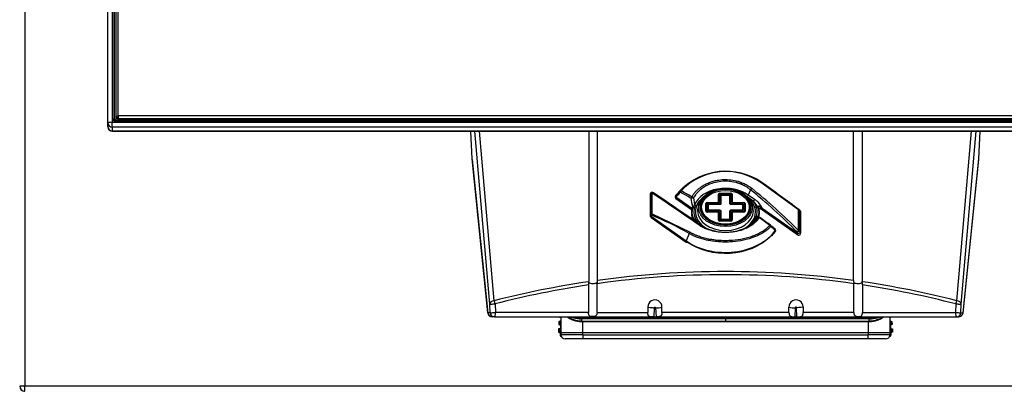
# Model space of a CAD drawing. Header units: millimetres. Extents: x 47 to 352, y 19 to 432.
# Tile 14 of 31: x 72 to 117, y 204 to 221. Entities that reach past the tile are written whole.
import ezdxf
from ezdxf.enums import TextEntityAlignment as Align

# ---------------------------------------------------------------- set-up
doc = ezdxf.new("R2010")
doc.units = ezdxf.units.MM
doc.layers.add('146338PRO-HÜLLEN', color=7, linetype='Continuous')
doc.layers.add('Standard', color=7, linetype='Continuous')
doc.styles.add('SEACAD_Arial', font='arial.ttf')
doc.dimstyles.new('ISO_(mm)', dxfattribs={"dimtxt": 3, "dimasz": 3, "dimexe": 1.5, "dimexo": 0, "dimgap": 0.75, "dimtad": 1, "dimlfac": 5, "dimtxsty": 'SEACAD_Arial', "dimblk1": '_SE_FILLED', "dimblk2": '_SE_FILLED', "dimsah": 1, "dimcen": 1.5, "dimadec": 0, "dimazin": 0, "dimtfac": 0.5, "dimtmove": 0, "dimatfit": 3, "dimfxl": 1, "dimarcsym": 0})

# ---------------------------------------------------------------- blocks, each defined once
blk = doc.blocks.new('SE')
at = {"layer": '146338PRO-HÜLLEN', "color": 7, "linetype": 'Continuous'}
for p, q in [((75.922, 216.484), (75.922, 253.603)), ((76.122, 253.627), (76.122, 216.508)), ((76.151, 216.657), (76.151, 253.45)), ((76.211, 253.442), (76.211, 216.649)), ((76.221, 216.619), (76.221, 253.367)), ((76.281, 253.36), (76.281, 216.59)), ((76.282, 253.391), (76.282, 216.786)), ((76.382, 216.798), (76.382, 253.403)), ((72.158, 249.368), (72.158, 204.54)), ((76.211, 216.649), (76.214, 216.633)), ((76.271, 216.59), (76.271, 216.537)), ((131.572, 216.59), (76.271, 216.59)), ((131.572, 216.537), (76.271, 216.537)), ((76.282, 216.786), (76.382, 216.798)), ((76.382, 216.687), (76.282, 216.786)), ((76.282, 216.786), (76.282, 216.737)), ((76.282, 216.737), (76.382, 216.638)), ((76.382, 216.798), (76.382, 216.687)), ((131.462, 216.798), (76.382, 216.798)), ((76.382, 216.638), (76.382, 216.687)), ((76.382, 216.687), (131.462, 216.687)), ((131.462, 216.638), (76.382, 216.638)), ((75.922, 216.313), (75.922, 216.484)), ((75.922, 216.313), (75.922, 216.3)), ((76.122, 216.285), (76.122, 216.508)), ((76.122, 216.508), (131.722, 216.508)), ((131.722, 216.285), (76.122, 216.285)), ((76.122, 216.285), (76.122, 216.115)), ((76.122, 216.1), (76.122, 216.115)), ((76.122, 216.115), (131.722, 216.115)), ((76.122, 216.1), (131.722, 216.1)), ((92.433, 214.848), (92.372, 216.1)), ((93.232, 208.262), (92.554, 216.1)), ((93.431, 208.412), (92.766, 216.1)), ((97.726, 216.1), (97.726, 209.279)), ((98.118, 209.335), (98.118, 216.1)), ((109.726, 209.335), (109.726, 216.1)), ((110.118, 216.1), (110.118, 209.279)), ((114.412, 208.412), (115.077, 216.1)), ((114.611, 208.262), (115.289, 216.1)), ((115.41, 214.848), (115.471, 216.1)), ((93.15, 207.869), (92.433, 214.848)), ((92.435, 214.828), (93.151, 207.857)), ((114.692, 207.857), (115.409, 214.828)), ((114.693, 207.869), (115.41, 214.848)), ((102.014, 213.559), (101.868, 213.412)), ((105.056, 213.451), (104.957, 213.209)), ((107.239, 212.532), (105.524, 213.776)), ((100.515, 213.251), (100.515, 212.263)), ((100.526, 213.279), (100.553, 213.266)), ((100.526, 213.279), (100.526, 212.291)), ((100.553, 212.332), (100.553, 213.266)), ((100.604, 212.359), (100.604, 213.293)), ((100.657, 213.31), (100.63, 213.323)), ((102.378, 212.613), (101.675, 213.11)), ((101.677, 213.051), (102.381, 212.554)), ((102.47, 213.081), (102.521, 212.78)), ((103.611, 212.888), (103.611, 213.244)), ((103.644, 213.251), (103.644, 212.895)), ((103.671, 213.287), (104.172, 213.287)), ((103.671, 213.27), (103.671, 213.287)), ((104.172, 213.27), (103.671, 213.27)), ((103.698, 213.195), (103.698, 212.838)), ((103.731, 212.831), (103.731, 213.188)), ((104.092, 213.233), (103.751, 213.233)), ((103.751, 213.202), (103.751, 213.233)), ((103.751, 213.202), (104.092, 213.202)), ((104.092, 213.202), (104.092, 213.233)), ((104.112, 213.188), (104.112, 212.831)), ((104.145, 212.838), (104.145, 213.195)), ((104.172, 213.27), (104.172, 213.287)), ((104.199, 212.895), (104.199, 213.251)), ((104.232, 213.244), (104.232, 212.888)), ((105.181, 212.929), (104.944, 213.096)), ((105.242, 213.008), (104.957, 213.209)), ((102.421, 212.585), (102.402, 212.56)), ((102.754, 212.866), (102.702, 212.734)), ((103.027, 212.477), (103.027, 212.831)), ((103.06, 212.838), (103.06, 212.484)), ((103.087, 212.874), (103.591, 212.874)), ((103.087, 212.857), (103.087, 212.874)), ((103.591, 212.857), (103.087, 212.857)), ((103.113, 212.782), (103.113, 212.54)), ((103.147, 212.533), (103.147, 212.775)), ((103.671, 212.819), (103.167, 212.819)), ((103.167, 212.789), (103.167, 212.819)), ((103.167, 212.789), (103.671, 212.789)), ((103.671, 212.519), (103.167, 212.519)), ((103.167, 212.519), (103.167, 212.503)), ((103.167, 212.503), (103.671, 212.503)), ((103.591, 212.857), (103.591, 212.874)), ((103.671, 212.789), (103.671, 212.819)), ((103.671, 212.519), (103.671, 212.503)), ((104.677, 212.819), (104.172, 212.819)), ((104.172, 212.819), (104.172, 212.789)), ((104.172, 212.789), (104.677, 212.789)), ((104.677, 212.519), (104.172, 212.519)), ((104.172, 212.503), (104.172, 212.519)), ((104.172, 212.503), (104.677, 212.503)), ((104.252, 212.874), (104.757, 212.874)), ((104.252, 212.874), (104.252, 212.857)), ((104.757, 212.857), (104.252, 212.857)), ((104.677, 212.819), (104.677, 212.789)), ((104.677, 212.503), (104.677, 212.519)), ((104.697, 212.775), (104.697, 212.533)), ((104.73, 212.54), (104.73, 212.782)), ((104.757, 212.874), (104.757, 212.857)), ((104.783, 212.484), (104.783, 212.838)), ((104.817, 212.831), (104.817, 212.477)), ((105.141, 212.734), (105.089, 212.866)), ((105.445, 212.541), (105.42, 212.596)), ((105.431, 212.595), (105.42, 212.596)), ((105.431, 212.595), (105.427, 212.61)), ((105.445, 212.541), (105.431, 212.595)), ((105.451, 212.557), (105.451, 212.569)), ((105.455, 212.52), (105.451, 212.559)), ((105.517, 212.576), (105.547, 212.563)), ((105.521, 212.661), (105.548, 212.638)), ((105.547, 212.563), (105.595, 212.534)), ((105.566, 212.65), (105.548, 212.638)), ((105.548, 212.638), (105.592, 212.593)), ((107.199, 211.457), (105.592, 212.593)), ((105.595, 212.534), (107.202, 211.398)), ((107.239, 211.598), (107.239, 212.532)), ((107.303, 212.51), (107.276, 212.535)), ((107.29, 212.505), (107.317, 212.48)), ((107.29, 211.571), (107.29, 212.505)), ((100.526, 212.291), (100.553, 212.332)), ((100.546, 212.256), (100.573, 212.297)), ((100.546, 212.256), (102.143, 211.127)), ((100.549, 212.197), (102.146, 211.068)), ((100.604, 212.359), (102.319, 211.522)), ((102.296, 212.151), (102.277, 212.163)), ((102.296, 212.151), (102.282, 212.159)), ((102.302, 212.146), (102.282, 212.158)), ((102.322, 212.139), (102.296, 212.151)), ((102.307, 212.144), (102.302, 212.146)), ((102.388, 212.193), (102.392, 212.158)), ((102.392, 212.157), (102.392, 212.145)), ((102.398, 212.229), (102.423, 212.217)), ((102.398, 212.229), (102.413, 212.194)), ((102.423, 212.217), (102.413, 212.194)), ((102.413, 212.194), (102.416, 212.185)), ((103.087, 212.465), (103.591, 212.465)), ((103.087, 212.465), (103.087, 212.434)), ((103.591, 212.434), (103.087, 212.434)), ((103.591, 212.465), (103.591, 212.434)), ((103.611, 212.064), (103.611, 212.42)), ((103.644, 212.427), (103.644, 212.071)), ((103.698, 212.484), (103.698, 212.127)), ((103.731, 212.12), (103.731, 212.477)), ((104.092, 212.106), (103.751, 212.106)), ((103.751, 212.09), (103.751, 212.106)), ((103.751, 212.09), (104.092, 212.09)), ((104.092, 212.09), (104.092, 212.106)), ((104.112, 212.477), (104.112, 212.12)), ((104.145, 212.127), (104.145, 212.484)), ((104.199, 212.071), (104.199, 212.427)), ((104.232, 212.42), (104.232, 212.064)), ((104.252, 212.465), (104.757, 212.465)), ((104.252, 212.434), (104.252, 212.465)), ((104.757, 212.434), (104.252, 212.434)), ((104.757, 212.434), (104.757, 212.465)), ((105.373, 212.173), (105.322, 212.174)), ((105.438, 212.205), (105.393, 212.213)), ((105.423, 212.228), (105.441, 212.211)), ((107.317, 212.48), (107.317, 211.492)), ((107.328, 211.463), (107.328, 212.451)), ((102.662, 211.954), (102.889, 211.794)), ((103.671, 212.052), (104.172, 212.052)), ((103.671, 212.021), (103.671, 212.052)), ((104.172, 212.021), (103.671, 212.021)), ((104.172, 212.021), (104.172, 212.052)), ((102.279, 211.46), (102.143, 211.127)), ((106.01, 211.345), (106.186, 211.552)), ((107.172, 211.536), (107.199, 211.457)), ((107.29, 211.571), (107.317, 211.492)), ((97.713, 209.131), (97.713, 207.878)), ((97.728, 209.245), (97.726, 209.279)), ((98.099, 209.234), (98.102, 209.188)), ((98.102, 207.878), (98.102, 209.188)), ((109.745, 209.234), (109.741, 209.188)), ((109.741, 207.878), (109.741, 209.188)), ((110.115, 209.245), (110.118, 209.279)), ((110.13, 209.131), (110.13, 207.878)), ((93.249, 207.869), (93.232, 208.262)), ((93.481, 208.27), (93.498, 207.878)), ((100.402, 208.132), (100.402, 207.878)), ((100.686, 207.679), (100.698, 208.095)), ((100.757, 208.089), (100.779, 207.68)), ((101.042, 207.878), (101.042, 208.126)), ((106.802, 207.878), (106.802, 208.126)), ((107.087, 208.089), (107.065, 207.68)), ((107.157, 207.679), (107.145, 208.095)), ((107.442, 208.132), (107.442, 207.878)), ((114.362, 208.27), (114.345, 207.878)), ((114.595, 207.869), (114.611, 208.262)), ((93.249, 207.869), (93.15, 207.869)), ((93.448, 207.678), (93.35, 207.678)), ((93.448, 207.678), (114.395, 207.678)), ((97.713, 207.878), (93.498, 207.878)), ((96.388, 207.678), (96.383, 207.673)), ((96.384, 207.678), (96.383, 207.673)), ((96.383, 207.673), (96.403, 207.672)), ((96.403, 207.672), (96.409, 207.678)), ((96.452, 207.678), (96.454, 206.96)), ((97.401, 207.617), (97.394, 207.617)), ((97.401, 207.678), (97.401, 207.617)), ((97.401, 207.617), (103.922, 207.617)), ((98.102, 207.878), (100.402, 207.878)), ((106.802, 207.878), (101.042, 207.878)), ((103.922, 207.617), (110.442, 207.617)), ((103.922, 207.617), (103.922, 207.586)), ((109.741, 207.878), (107.442, 207.878)), ((110.13, 207.878), (114.345, 207.878)), ((110.442, 207.617), (110.442, 207.678)), ((110.449, 207.617), (110.442, 207.617)), ((111.39, 206.96), (111.391, 207.678)), ((111.434, 207.678), (111.44, 207.672)), ((111.46, 207.673), (111.44, 207.672)), ((111.46, 207.673), (111.455, 207.678)), ((111.46, 207.678), (111.46, 207.673)), ((114.395, 207.678), (114.493, 207.678)), ((114.595, 207.869), (114.693, 207.869)), ((96.373, 207.474), (96.366, 207.334)), ((96.406, 207.371), (96.366, 207.334)), ((96.366, 207.334), (96.385, 207.333)), ((96.41, 207.433), (96.373, 207.474)), ((96.393, 207.473), (96.373, 207.474)), ((96.385, 207.333), (96.426, 207.37)), ((96.43, 207.432), (96.393, 207.473)), ((96.426, 207.37), (96.406, 207.371)), ((96.408, 207.401), (96.408, 207.403)), ((96.429, 207.402), (96.408, 207.403)), ((96.408, 207.401), (96.429, 207.399)), ((96.41, 207.433), (96.43, 207.432)), ((96.429, 207.399), (96.429, 207.402)), ((96.453, 207.401), (96.429, 207.402)), ((96.442, 207.27), (96.438, 207.19)), ((96.438, 207.19), (96.453, 207.173)), ((96.453, 207.279), (96.442, 207.27)), ((97.401, 207.587), (97.4, 207.495)), ((97.4, 207.495), (97.452, 207.494)), ((103.922, 207.586), (97.401, 207.586)), ((97.452, 207.494), (103.922, 207.494)), ((103.922, 207.463), (97.452, 207.463)), ((97.453, 206.98), (97.452, 207.463)), ((110.442, 207.586), (103.922, 207.586)), ((103.922, 207.586), (103.922, 207.494)), ((103.922, 207.494), (110.391, 207.494)), ((103.922, 207.493), (103.922, 207.463)), ((110.391, 207.463), (103.922, 207.463)), ((110.391, 207.463), (110.39, 206.98)), ((110.391, 207.494), (110.443, 207.495)), ((110.443, 207.495), (110.442, 207.587)), ((111.401, 207.27), (111.39, 207.279)), ((111.39, 207.173), (111.405, 207.19)), ((111.414, 207.402), (111.391, 207.401)), ((111.401, 207.27), (111.405, 207.19)), ((111.45, 207.473), (111.414, 207.432)), ((111.414, 207.432), (111.434, 207.433)), ((111.435, 207.403), (111.414, 207.402)), ((111.414, 207.402), (111.414, 207.399)), ((111.414, 207.399), (111.435, 207.401)), ((111.437, 207.371), (111.417, 207.37)), ((111.417, 207.37), (111.458, 207.333)), ((111.47, 207.474), (111.434, 207.433)), ((111.435, 207.403), (111.435, 207.401)), ((111.478, 207.334), (111.437, 207.371)), ((111.45, 207.473), (111.47, 207.474)), ((111.478, 207.334), (111.458, 207.333)), ((111.47, 207.474), (111.478, 207.334)), ((96.355, 207.134), (96.348, 206.994)), ((96.388, 207.031), (96.348, 206.994)), ((96.348, 206.994), (96.368, 206.993)), ((96.392, 207.093), (96.355, 207.134)), ((96.375, 207.133), (96.355, 207.134)), ((96.368, 206.993), (96.408, 207.03)), ((96.412, 207.092), (96.375, 207.133)), ((96.408, 207.03), (96.388, 207.031)), ((96.391, 207.061), (96.391, 207.063)), ((96.412, 207.062), (96.391, 207.063)), ((96.391, 207.061), (96.412, 207.059)), ((96.392, 207.093), (96.412, 207.092)), ((96.412, 207.059), (96.412, 207.062)), ((96.453, 207.06), (96.412, 207.062)), ((96.424, 206.93), (96.42, 206.85)), ((96.42, 206.85), (96.458, 206.884)), ((96.455, 206.957), (96.424, 206.93)), ((96.453, 206.98), (96.459, 206.869)), ((97.454, 206.869), (96.459, 206.869)), ((96.48, 206.79), (96.477, 206.787)), ((96.482, 206.787), (96.477, 206.787)), ((97.454, 206.98), (110.39, 206.98)), ((97.454, 206.869), (97.454, 206.98)), ((97.454, 206.869), (110.39, 206.869)), ((97.454, 206.869), (97.454, 206.68)), ((110.39, 206.98), (110.39, 206.869)), ((111.384, 206.869), (110.39, 206.869)), ((110.39, 206.68), (110.39, 206.869)), ((111.361, 206.787), (111.366, 206.787)), ((111.366, 206.787), (111.363, 206.79)), ((111.384, 206.869), (111.39, 206.98)), ((111.385, 206.884), (111.423, 206.85)), ((111.419, 206.93), (111.389, 206.957)), ((111.432, 207.062), (111.39, 207.06)), ((111.419, 206.93), (111.423, 206.85)), ((111.468, 207.133), (111.432, 207.092)), ((111.432, 207.092), (111.452, 207.093)), ((111.453, 207.063), (111.432, 207.062)), ((111.432, 207.062), (111.432, 207.059)), ((111.432, 207.059), (111.453, 207.061)), ((111.455, 207.031), (111.435, 207.03)), ((111.435, 207.03), (111.476, 206.993)), ((111.488, 207.134), (111.452, 207.093)), ((111.453, 207.063), (111.453, 207.061)), ((111.496, 206.994), (111.455, 207.031)), ((111.468, 207.133), (111.488, 207.134)), ((111.496, 206.994), (111.476, 206.993)), ((111.488, 207.134), (111.496, 206.994)), ((97.454, 206.68), (96.659, 206.68)), ((110.39, 206.68), (97.454, 206.68)), ((111.184, 206.68), (110.39, 206.68)), ((72.158, 204.54), (71.922, 204.54)), ((72.143, 204.506), (72.143, 204.304)), ((72.158, 204.304), (72.158, 204.54)), ((135.686, 204.54), (72.158, 204.54))]:
    blk.add_line(p, q, dxfattribs=at)
for centre, radius, start, end in [((76.271, 216.657), 0.12, 180.2125, 270.2162), ((76.271, 216.65), 0.0598, 180.267, 270.1617), ((76.122, 216.3), 0.2, 180, 270), ((103.942, 211.432), 2.856, 55.3919, 136.6829), ((103.939, 211.499), 2.775, 55.1659, 130.3403), ((103.939, 211.499), 2.775, 130.3403, 136.8713), ((87.953, 192.322), 27.267, 44.9841, 51.0031), ((100.595, 213.251), 0.08, 64.2491, 180), ((-5.234, 56.011), 189.577, 55.28399, 56.0626), ((100.622, 213.238), 0.08, 55.8878, 64.2491), ((101.724, 213.116), 0.08, 145.3548, 234.7356), ((113.834, 202.409), 16.245, 137.463, 138.5319), ((113.889, 202.294), 16.315, 137.4186, 138.4733), ((108.235, 213.832), 5.926, 187.4213, 191.3484), ((104.723, 212.211), 0.951, 27.4822, 56.905), ((117.731, 201.437), 18.99, 143.8549, 143.9499), ((102.363, 212.574), 0.0416, 339.9051, 69.1701), ((102.488, 212.573), 0.113, 124.4523, 144.403), ((102.337, 212.579), 0.0835, 3.7788, 44.8889), ((102.468, 212.556), 0.0557, 126.4198, 148.5601), ((102.474, 212.782), 0.141, 287.073, 337.071), ((104.552, 212.226), 0.943, 23.1029, 48.2211), ((102.928, 211.422), 2.91, 23.744, 24.9689), ((107.221, 212.476), 0.08, 47.0203, 53.6153), ((107.248, 212.451), 0.08, 0, 47.0203), ((100.595, 212.263), 0.08, 180, 234.7356), ((104.142, 213.543), 2.171, 217.637, 227.0202), ((105.369, 212.102), 0.141, 107.0563, 157.0878), ((105.368, 212.167), 0.0471, 107.6234, 170.5986), ((105.369, 212.182), 0.069, 55.4075, 127.0748), ((105.376, 212.149), 0.0663, 75.1335, 109.1281), ((105.481, 212.327), 0.114, 230.5037, 239.3499), ((105.481, 212.222), 0.0583, 174.1554, 194.9749), ((105.436, 212.125), 0.08, 54.2278, 89.1735), ((105.919, 211.777), 0.08, 48.3815, 54.0648), ((30.626, 126.916), 113.525, 48.27756, 48.41345), ((28.562, 124.716), 116.543, 48.24805, 48.37272), ((56.669, 155.058), 75.16, 48.79413, 48.99929), ((106.12, 211.598), 0.08, 325.3548, 48.2492), ((107.248, 211.463), 0.08, 234.7356, 270), ((107.248, 211.463), 0.08, 270, 0), ((103.922, 167.732), 41.862, 82.0093, 97.9907), ((103.922, 167.536), 42.2, 82.0947, 97.9053), ((103.922, 167.536), 42.2, 98.4429, 104.3937), ((103.927, 167.761), 41.835, 98.542, 104.459), ((98.056, 209.143), 0.344, 162.7336, 181.9669), ((97.822, 209.339), 0.296, 339.3614, 359.3743), ((110.021, 209.339), 0.296, 180.6282, 200.6361), ((109.788, 209.143), 0.343, 358.0031, 17.2964), ((103.922, 167.536), 42.2, 75.6063, 81.5571), ((103.917, 167.762), 41.833, 75.5409, 81.4582), ((100.722, 208.131), 0.32, 359.0449, 179.88), ((100.753, 209.244), 1.155, 270.1665, 284.4578), ((107.122, 208.131), 0.32, 0.1015, 180.9736), ((107.089, 209.24), 1.151, 255.5197, 269.856), ((93.35, 207.878), 0.2, 185.868, 270), ((97.252, 208.335), 0.804, 235.2738, 254.5042), ((97.265, 208.516), 0.906, 248.4874, 254.6604), ((96.949, 207.694), 0.0923, 326.1685, 346.268), ((97.405, 208.908), 1.322, 253.2903, 269.8311), ((97.4, 208.838), 1.22, 252.7773, 269.7594), ((100.365, 247.531), 39.854, 270.4613, 270.5943), ((107.478, 247.531), 39.854, 269.4057, 269.5387), ((110.438, 208.908), 1.321, 270.1653, 286.7133), ((110.444, 208.838), 1.22, 270.2406, 287.2227), ((110.895, 207.694), 0.0923, 193.732, 213.8315), ((110.592, 208.335), 0.804, 285.4958, 304.7262), ((110.578, 208.516), 0.906, 285.3396, 291.5126), ((114.493, 207.878), 0.2, 270, 354.132), ((96.271, 207.401), 0.159, 348.6202, 359.4883), ((96.423, 207.31), 0.06, 60.0591, 86.9789), ((96.271, 207.417), 0.159, 354.5333, 5.3583), ((94.427, 168.618), 38.833, 87.0099, 87.0443), ((96.433, 207.492), 0.06, 267.0526, 289.3687), ((97.569, 207.54), 0.532, 177.803, 181.534), ((97.468, 208.984), 1.521, 253.5193, 267.3549), ((97.455, 208.853), 1.359, 252.0686, 267.6782), ((97.453, 208.764), 1.3, 267.5573, 269.9616), ((94.857, 207.471), 2.595, 359.83, 0.5063), ((116.746, 207.472), 6.355, 179.8027, 180.079), ((110.39, 208.764), 1.3, 270.0384, 272.4427), ((110.389, 208.849), 1.355, 272.2966, 287.9565), ((109.907, 207.443), 0.539, 2.336, 5.6031), ((110.375, 208.984), 1.521, 272.6451, 286.4807), ((110.156, 207.539), 0.651, 358.807, 1.8559), ((111.42, 207.31), 0.06, 93.0211, 119.9409), ((111.411, 207.492), 0.06, 250.6313, 272.9474), ((113.416, 168.618), 38.833, 92.9557, 92.9901), ((111.572, 207.417), 0.159, 174.6202, 185.4883), ((111.573, 207.401), 0.159, 180.5333, 191.3583), ((96.253, 207.061), 0.159, 348.6202, 359.4883), ((96.405, 206.97), 0.06, 35.3413, 86.9789), ((96.415, 207.152), 0.06, 267.0526, 310.0704), ((96.253, 207.077), 0.159, 354.5333, 5.3583), ((94.409, 168.278), 38.833, 86.9825, 87.0443), ((96.949, 406.451), 199.472, 269.85771, 270.14496), ((110.894, 406.451), 199.472, 269.85504, 270.14229), ((111.438, 206.97), 0.06, 93.0211, 144.6587), ((111.428, 207.152), 0.06, 229.9296, 272.9474), ((113.434, 168.278), 38.833, 92.9557, 93.0175), ((111.589, 207.077), 0.159, 174.6202, 185.4883), ((111.591, 207.061), 0.159, 180.5333, 191.3583), ((72.158, 204.54), 0.236, 180, 266.5645), ((72.158, 204.54), 0.036, 180, 246.8689), ((72.158, 204.54), 0.036, 246.8689, 270), ((72.158, 204.54), 0.236, 266.5645, 270)]:
    blk.add_arc(centre, radius, start, end, dxfattribs=at)
for centre, major_axis, ratio, start_param, end_param in [((76.122, 216.484), (-0.2, 0), 0.121869, 4.712389, 6.283185), ((76.122, 216.484), (0.2, 0), 0.992546, 3.141593, 4.712389), ((76.122, 216.313), (0.2, 0), 0.992546, 3.141593, 4.712389), ((103.922, 212.385), (-2.516, 0), 0.707107, 5.667706, 5.82868), ((101.925, 213.339), (-0.0626, 0.0498), 0.552623, 5.28473, 6.214677), ((101.925, 213.339), (-0.0376, -0.0706), 0.539024, 4.123924, 5.078177), ((103.922, 193.134), (-10.062, 21.065), 0.518259, -0.6419, -0.609001), ((103.922, 212.477), (1.464, 0), 0.707107, 0.785398, 2.844717), ((103.922, 212.668), (-1.154, 0), 0.707107, 3.478498, 5.882516), ((103.922, 212.668), (-1.125, 0), 0.707107, 3.478498, 5.882516), ((105.105, 213.457), (-0.0504, -0.0622), 0.476007, 4.071316, 5.176114), ((103.873, 195.381), (-10.003, 21.026), 0.516625, -0.969593, -0.824478), ((105.515, 213.72), (-0.0468, -0.0649), 0.418225, 3.054004, 4.026586), ((103.971, 213.005), (14.739, -10.54), 0.086179, 1.407002, 1.524214), ((100.595, 213.251), (0.08, 0), 0.707107, 2.617994, 3.141593), ((100.595, 213.251), (-0.0348, -0.0721), 0.93519, 3.141593, 4.770231), ((100.622, 213.238), (-0.0348, -0.0721), 0.93519, 3.141593, 4.770231), ((100.622, 213.238), (-0.08, 0), 0.707107, 4.937732, 5.759587), ((100.622, 213.238), (-0.0449, -0.0662), 0.638316, 3.141593, 4.250844), ((100.622, 213.238), (-0.0449, -0.0662), 0.638316, 3.038184, 3.141593), ((103.971, 209.1), (-14.739, 10.54), 0.086179, -1.429019, -1.283903), ((101.724, 213.116), (-0.0599, 0.0531), 0.50936, 0.098597, 1.153094), ((101.724, 213.116), (0.0658, -0.0455), 0.63532, 3.031678, 3.141593), ((101.724, 213.116), (0.0462, 0.0653), 0.5, 2.002514, 3.141593), ((101.925, 213.339), (-0.0589, 0.0541), 0.515308, 0.066621, 1.162524), ((103.873, 193.128), (-10.003, 21.026), 0.516625, -0.641503, -0.608605), ((102.407, 213.073), (0.0399, 0.0694), 0.529806, 0.977923, 1.954126), ((102.407, 213.073), (-0.0793, -0.0105), 0.001891, 3.786659, 5.377955), ((102.407, 213.073), (0.0697, -0.0393), 0.624592, 0.878676, 2.020289), ((103.922, 212.442), (1.362, 0), 0.707107, 2.476207, 3.977866), ((103.922, 212.442), (1.378, 0), 0.707107, 2.413298, 2.844717), ((103.922, 212.668), (-1.154, 0), 0.707107, 5.882516, 6.283185), ((103.922, 212.668), (-1.125, 0), 0.707107, 5.882516, 6.283185), ((103.671, 213.244), (-0.06, 0), 0.707107, 4.712389, 6.283185), ((103.644, 213.209), (-0.06, 0), 0.707107, 4.712389, 5.298075), ((103.671, 213.251), (-0.0268, 0), 0.707107, 4.712389, 6.283185), ((103.751, 213.195), (-0.0532, 0), 0.707107, 4.712389, 6.283185), ((103.698, 213.152), (0.06, 0), 0.707107, 0.985111, 1.570796), ((103.751, 213.188), (-0.02, 0), 0.707107, 4.712389, 6.283185), ((104.092, 213.195), (-0.0532, 0), 0.707107, 3.141593, 4.712389), ((104.092, 213.188), (-0.02, 0), 0.707107, 3.141593, 4.712389), ((104.145, 213.152), (-0.06, 0), 0.707107, 4.712389, 5.298075), ((104.172, 213.244), (-0.06, 0), 0.707107, 3.141593, 4.712389), ((104.172, 213.251), (-0.0268, 0), 0.707107, 3.141593, 4.712389), ((104.199, 213.209), (0.06, 0), 0.707107, 0.985111, 1.570796), ((104.896, 213.201), (0.0577, 0.0816), 0.5, 4.224882, 5.144107), ((103.922, 212.442), (1.362, 0), 0.707107, 0, 0.665385), ((105.181, 213), (0.0577, 0.0816), 0.5, 4.096909, 5.144107), ((102.427, 212.619), (0.0462, 0.0653), 0.5, 2.002514, 3.176029), ((103.922, 212.385), (1.539, 0), 0.707107, 2.980691, 3.285422), ((103.922, 212.406), (1.522, 0), 0.707107, 2.97519, 3.318569), ((102.471, 212.524), (0.078, -0.0179), 0.697973, 2.776852, 3.177522), ((102.363, 212.658), (0.0559, -0.0829), 0.574537, 0.504193, 1.290633), ((103.922, 212.442), (1.435, 0), 0.707107, 2.937997, 3.642411), ((102.516, 212.718), (0.0298, -0.0955), 0.285161, 4.731034, 5.453472), ((102.604, 212.798), (0.0918, -0.0397), 0.676175, 3.949784, 4.996982), ((103.922, 212.494), (-1.266, 0), 0.707107, 6.011922, 6.283185), ((103.922, 212.668), (-1.154, 0), 0.707107, 0, 0.389044), ((103.922, 212.668), (-1.125, 0), 0.707107, 0, 0.376389), ((103.087, 212.831), (-0.06, 0), 0.707107, 4.712389, 6.283185), ((103.06, 212.796), (0.06, 0), 0.707107, 1.570796, 2.156482), ((103.087, 212.838), (-0.0268, 0), 0.707107, 4.712389, 6.283185), ((103.167, 212.782), (-0.0532, 0), 0.707107, 4.712389, 6.283185), ((103.113, 212.739), (0.06, 0), 0.707107, 0.985111, 1.570796), ((103.167, 212.54), (0.0532, 0), 0.707107, 3.141593, 4.712389), ((103.113, 212.498), (0.06, 0), 0.707107, 0.985111, 1.570796), ((103.167, 212.775), (-0.02, 0), 0.707107, 4.712389, 6.283185), ((103.167, 212.533), (0.02, 0), 0.707107, 3.141593, 4.712389), ((103.591, 212.895), (0.0532, 0), 0.707107, 4.712389, 6.283185), ((103.591, 212.888), (-0.02, 0), 0.707107, 1.570796, 3.141593), ((103.644, 212.852), (0.06, 0), 0.707107, 1.570796, 2.156482), ((103.671, 212.838), (0.0268, 0), 0.707107, 4.712389, 6.283185), ((103.671, 212.831), (-0.06, 0), 0.707107, 1.570796, 3.141593), ((103.671, 212.477), (0.06, 0), 0.707107, 0, 1.570796), ((103.671, 212.484), (-0.0268, 0), 0.707107, 3.141593, 4.712389), ((103.698, 212.796), (0.06, 0), 0.707107, 0.985111, 1.570796), ((104.145, 212.796), (-0.06, 0), 0.707107, 4.712389, 5.298075), ((104.172, 212.831), (-0.06, 0), 0.707107, 0, 1.570796), ((104.172, 212.477), (0.06, 0), 0.707107, 1.570796, 3.141593), ((104.172, 212.838), (0.0268, 0), 0.707107, 3.141593, 4.712389), ((104.172, 212.484), (-0.0268, 0), 0.707107, 4.712389, 6.283185), ((104.252, 212.895), (0.0532, 0), 0.707107, 3.141593, 4.712389), ((104.199, 212.852), (0.06, 0), 0.707107, 0.985111, 1.570796), ((104.252, 212.888), (-0.02, 0), 0.707107, 0, 1.570796), ((104.677, 212.782), (-0.0532, 0), 0.707107, 3.141593, 4.712389), ((104.677, 212.775), (-0.02, 0), 0.707107, 3.141593, 4.712389), ((104.677, 212.54), (0.0532, 0), 0.707107, 4.712389, 6.283185), ((104.677, 212.533), (0.02, 0), 0.707107, 4.712389, 6.283185), ((104.73, 212.739), (0.06, 0), 0.707107, 1.570796, 2.156482), ((104.73, 212.498), (0.06, 0), 0.707107, 1.570796, 2.156482), ((104.757, 212.831), (-0.06, 0), 0.707107, 3.141593, 4.712389), ((104.757, 212.838), (-0.0268, 0), 0.707107, 3.141593, 4.712389), ((104.783, 212.796), (0.06, 0), 0.707107, 0.985111, 1.570796), ((103.922, 212.668), (-1.154, 0), 0.707107, 2.617151, 3.478498), ((103.922, 212.668), (-1.125, 0), 0.707107, 2.908291, 3.478498), ((103.922, 212.494), (-1.266, 0), 0.707107, 3.141471, 3.412856), ((103.922, 212.442), (-1.435, 0), 0.707107, 2.937997, 3.642411), ((105.406, 212.666), (-0.0356, 0.0716), 0.40697, 3.120603, 5.109475), ((103.922, 212.406), (-1.522, 0), 0.707107, 2.97519, 3.318569), ((103.922, 212.385), (-1.539, 0), 0.707107, 2.980691, 3.285422), ((105.377, 212.506), (-0.0784, -0.0161), 0.699805, 3.101208, 3.522827), ((105.546, 212.651), (0.029, 0.0746), 0.34054, 1.565307, 3.154258), ((105.582, 212.635), (0.0353, 0.0718), 0.403368, 1.724251, 3.147087), ((105.641, 212.6), (0.0462, 0.0653), 0.5, 2.002514, 3.141593), ((107.221, 212.476), (-0.0475, -0.0644), 0.315272, 3.141593, 3.95447), ((107.221, 212.476), (0.08, 0), 0.707107, 0.523599, 1.345453), ((107.221, 212.476), (-0.0545, -0.0585), 0.74305, 2.585002, 3.141593), ((107.248, 212.451), (-0.0545, -0.0585), 0.74305, 2.585002, 3.141593), ((100.595, 212.263), (0.08, 0), 0.707107, 2.617994, 3.141593), ((100.595, 212.263), (-0.0668, 0.044), 0.456244, 0.40859, 1.084193), ((100.595, 212.263), (0.0462, 0.0653), 0.5, 2.002514, 3.141593), ((100.622, 212.304), (-0.08, 0), 0.707107, 4.937732, 5.759587), ((100.622, 212.304), (-0.0668, 0.044), 0.456244, 0.40859, 1.084193), ((100.622, 212.304), (-0.0305, -0.074), 0.562952, 4.127772, 5.024476), ((103.873, 191.476), (-10.003, 21.026), 0.516625, -0.636119, -0.518906), ((102.467, 212.208), (0.0784, 0.0161), 0.699805, 2.475629, 3.1127), ((103.922, 212.494), (-1.266, 0), 0.707107, 0, 3.141471), ((103.922, 212.668), (-1.154, 0), 0.707107, 0.389044, 2.617151), ((103.922, 212.668), (-1.125, 0), 0.707107, 0.376389, 2.908291), ((103.06, 212.441), (-0.06, 0), 0.707107, 4.712389, 5.298075), ((103.087, 212.477), (0.06, 0), 0.707107, 3.141593, 4.712389), ((103.087, 212.484), (0.0268, 0), 0.707107, 3.141593, 4.712389), ((103.591, 212.427), (-0.0532, 0), 0.707107, 3.141593, 4.712389), ((103.591, 212.42), (0.02, 0), 0.707107, 0, 1.570796), ((103.644, 212.385), (-0.06, 0), 0.707107, 4.712389, 5.298075), ((103.644, 212.028), (-0.06, 0), 0.707107, 4.712389, 5.298075), ((103.671, 212.064), (0.06, 0), 0.707107, 3.141593, 4.712389), ((103.671, 212.071), (0.0268, 0), 0.707107, 3.141593, 4.712389), ((103.698, 212.441), (0.06, 0), 0.707107, 0.985111, 1.570796), ((103.751, 212.127), (0.0532, 0), 0.707107, 3.141593, 4.712389), ((103.698, 212.085), (0.06, 0), 0.707107, 0.985111, 1.570796), ((103.751, 212.12), (0.02, 0), 0.707107, 3.141593, 4.712389), ((104.092, 212.127), (0.0532, 0), 0.707107, 4.712389, 6.283185), ((104.092, 212.12), (0.02, 0), 0.707107, 4.712389, 6.283185), ((104.145, 212.441), (-0.06, 0), 0.707107, 4.712389, 5.298075), ((104.145, 212.085), (0.06, 0), 0.707107, 1.570796, 2.156482), ((104.172, 212.071), (0.0268, 0), 0.707107, 4.712389, 6.283185), ((104.172, 212.064), (0.06, 0), 0.707107, 4.712389, 6.283185), ((104.252, 212.427), (-0.0532, 0), 0.707107, 4.712389, 6.283185), ((104.199, 212.385), (0.06, 0), 0.707107, 0.985111, 1.570796), ((104.199, 212.028), (0.06, 0), 0.707107, 0.985111, 1.570796), ((104.252, 212.42), (0.02, 0), 0.707107, 1.570796, 3.141593), ((103.922, 212.442), (1.362, 0), 0.707107, 5.348017, 6.283185), ((104.757, 212.484), (0.0268, 0), 0.707107, 4.712389, 6.283185), ((104.757, 212.477), (0.06, 0), 0.707107, 4.712389, 6.283185), ((104.783, 212.441), (0.06, 0), 0.707107, 0.985111, 1.570796), ((103.922, 212.442), (-1.378, 0), 0.707107, 2.293362, 2.844717), ((103.922, 212.477), (1.464, 0), 0.707107, 5.667706, 5.98631), ((105.239, 212.228), (0.0918, -0.0397), 0.676175, 4.996982, 6.04418), ((105.327, 212.307), (0.0298, -0.0955), 0.285161, 5.453472, 6.175909), ((105.436, 212.125), (-0.0012, -0.08), 0.991372, 3.141593, 4.081623), ((105.436, 212.125), (-0.0682, 0.0418), 0.68047, 4.996606, 6.138218), ((105.48, 212.278), (0.0646, 0.0763), 0.45763, 2.444638, 3.007459), ((105.373, 212.19), (-0.078, 0.0179), 0.697973, 3.711379, 3.82405), ((105.436, 212.125), (-0.0468, -0.0649), 0.422579, 3.053808, 4.030011), ((103.922, 211.29), (14.817, -10.545), 0.088548, 1.498085, 1.530983), ((103.971, 211.353), (14.739, -10.54), 0.086179, 1.4967, 1.529599), ((107.248, 212.451), (-0.08, 0), 0.707107, 3.141593, 3.665191), ((102.662, 212.025), (0.0577, 0.0816), 0.5, 3.861887, 4.096909), ((102.738, 211.784), (-0.0457, -0.0656), 0.553695, 3.046026, 4.150824), ((105.919, 211.777), (-0.0469, -0.0648), 0.395484, 3.141593, 4.009225), ((105.919, 211.777), (-0.0584, 0.0547), 0.652664, 4.172939, 5.102886), ((105.919, 211.777), (-0.0531, -0.0598), 0.630891, 2.148282, 3.141593), ((106.12, 211.598), (-0.0533, -0.0597), 0.644116, 3.141593, 3.245659), ((106.12, 211.598), (-0.0533, -0.0597), 0.644116, 2.191162, 2.936853), ((103.922, 212.385), (-2.516, 0), 0.707107, 0.785398, 2.687087), ((103.922, 212.3), (-2.446, 0), 0.707107, 0.785398, 2.527922), ((102.328, 211.466), (-0.0395, -0.0696), 0.531328, 4.120338, 5.092921), ((106.12, 211.598), (-0.0658, 0.0455), 0.63532, 3.14197, 4.078875), ((107.221, 211.542), (0.0566, 0.0565), 0.431701, 0.869642, 2.082302), ((107.221, 211.542), (-0.0757, -0.0258), 0.153862, 3.507519, 5.362453), ((107.248, 211.463), (0.0462, 0.0653), 0.5, 2.002514, 3.141593), ((107.248, 211.463), (0.0757, 0.0258), 0.153862, 0.365926, 2.22086), ((107.221, 211.542), (0.08, 0), 0.707107, 0.523599, 1.345453), ((107.248, 211.463), (-0.08, 0), 0.707107, 3.141593, 3.665191), ((102.192, 211.134), (0.0462, 0.0653), 0.5, 2.002514, 3.141593), ((102.192, 211.134), (0.0462, 0.0653), 0.5, 3.141593, 4.096909), ((97.922, 209.288), (0.22, 0), 0.414214, 3.637399, 5.64726), ((109.922, 209.288), (-0.22, 0), 0.414214, 0.635925, 2.645786), ((93.431, 208.27), (-0.199, -0.017), 0.705788, 4.651416, 6.222212), ((93.431, 208.27), (0.2, 0.009), 0.010967, 3.184777, 4.963372), ((93.431, 208.27), (-0.05, 0.194), 0.241241, 4.650556, 5.466871), ((114.412, 208.27), (0.05, 0.194), 0.241241, 0.816315, 1.632629), ((114.412, 208.27), (-0.2, 0.009), 0.010967, 1.319814, 3.098409), ((114.412, 208.27), (0.199, -0.017), 0.705788, 0.060973, 1.631769), ((93.35, 207.878), (0, 0.2), 0.999066, 1.613978, 3.141593), ((93.35, 207.878), (0.199, 0.02), 0.807545, 3.068337, 3.141593), ((93.448, 207.878), (-0.2, -0.009), 0.010948, 0.043184, 1.821369), ((93.448, 207.878), (0, -0.2), 0.999066, 4.75557, 6.283185), ((93.448, 207.878), (0, 0.2), 0.248185, 3.141593, 4.712389), ((96.4, 207.612), (-0.0446, -0.0402), 0.999695, 2.933792, 3.926839), ((111.443, 207.612), (0.0446, -0.0402), 0.999695, 2.356347, 3.349394), ((114.395, 207.878), (0, 0.2), 0.248185, 1.570796, 3.141593), ((114.395, 207.878), (0.2, -0.009), 0.010948, 4.461817, 6.240001), ((114.395, 207.878), (0, -0.2), 0.999066, 0, 1.527615), ((114.493, 207.878), (0, 0.2), 0.999066, 3.141593, 4.669208), ((114.493, 207.878), (-0.199, 0.02), 0.807545, 3.141593, 3.214848), ((96.378, 207.193), (-0.0402, 0.0446), 0.999695, 2.356347, 3.926839), ((96.382, 207.273), (-0.0446, -0.0402), 0.999695, 2.356347, 3.926839), ((96.396, 207.533), (-0.0402, 0.0446), 0.999695, 2.356347, 3.629622), ((96.408, 207.401), (-0.0016, -0.03), 0.017455, 0.017453, 1.570796), ((96.408, 207.403), (-0.0016, -0.03), 0.017455, 1.570796, 3.124139), ((97.4, 207.465), (0.0018, 0.04), 0.054483, 0.699385, 1.573312), ((111.447, 207.533), (0.0402, 0.0446), 0.999695, 2.653564, 3.926839), ((111.461, 207.273), (0.0446, -0.0402), 0.999695, 2.356347, 3.926839), ((111.465, 207.193), (0.0402, 0.0446), 0.999695, 2.356347, 3.926839), ((111.435, 207.403), (-0.0016, 0.03), 0.017455, 0.017453, 1.570796), ((111.435, 207.401), (0.0016, -0.03), 0.017455, 4.712389, 6.265732), ((96.365, 206.933), (-0.0446, -0.0402), 0.999695, 2.356347, 3.926839), ((96.39, 207.061), (-0.0016, -0.03), 0.017455, 0.017453, 1.570796), ((96.39, 207.063), (-0.0016, -0.03), 0.017455, 1.570796, 3.124139), ((96.48, 206.847), (0.0446, 0.0402), 0.999695, 2.356347, 3.926839), ((96.659, 206.88), (0, 0.2), 0.99985, 1.623156, 3.141593), ((111.184, 206.88), (0, -0.2), 0.99985, 0, 1.518436), ((111.363, 206.847), (-0.0446, 0.0402), 0.999695, 2.356347, 3.926839), ((111.479, 206.933), (0.0446, -0.0402), 0.999695, 2.356347, 3.926839), ((111.453, 207.063), (-0.0016, 0.03), 0.017455, 0.017453, 1.570796), ((111.453, 207.061), (0.0016, -0.03), 0.017455, 4.712389, 6.265732)]:
    blk.add_ellipse(centre, major_axis=major_axis, ratio=ratio, start_param=start_param, end_param=end_param, dxfattribs=at)
for centre, major_axis in [((103.922, 212.637), (-1.212, 0)), ((103.922, 212.654), (-1.08, 0))]:
    blk.add_ellipse(centre, major_axis=major_axis, ratio=0.707107, dxfattribs=at)
for points, degree, knots in [([(76.211, 216.649), (76.211, 216.651), (76.204, 216.653), (76.182, 216.656), (76.167, 216.657), (76.151, 216.657)], 3, [0, 0, 0, 0, 0.5, 0.5, 1, 1, 1, 1]), ([(102.399, 213.129), (102.407, 213.142), (102.422, 213.169), (102.448, 213.208), (102.475, 213.247), (102.504, 213.285), (102.534, 213.323), (102.567, 213.359), (102.629, 213.425), (102.729, 213.516), (102.879, 213.624), (103.045, 213.717), (103.226, 213.794), (103.417, 213.854), (103.599, 213.891), (103.768, 213.909), (103.981, 213.917), (104.255, 213.895), (104.504, 213.833), (104.671, 213.771), (104.767, 213.729), (104.86, 213.682), (104.948, 213.631), (105.033, 213.575), (105.085, 213.534), (105.111, 213.514)], 3, [0, 0, 0, 0, 0.01801, 0.035958, 0.053865, 0.071752, 0.08964, 0.10755, 0.125504, 0.188059, 0.250265, 0.312725, 0.375338, 0.438214, 0.500415, 0.546954, 0.593828, 0.695385, 0.796499, 0.830493, 0.864251, 0.897926, 0.931674, 0.965648, 1, 1, 1, 1]), ([(105.056, 213.451), (105.043, 213.461), (105.018, 213.482), (104.978, 213.511), (104.939, 213.538), (104.899, 213.563), (104.86, 213.587), (104.822, 213.609), (104.784, 213.629), (104.746, 213.648), (104.71, 213.665), (104.674, 213.682), (104.639, 213.696), (104.605, 213.71), (104.573, 213.722), (104.541, 213.733), (104.511, 213.743), (104.482, 213.753), (104.455, 213.761), (104.429, 213.768), (104.286, 213.806), (104.018, 213.847), (103.64, 213.827), (103.266, 213.734), (102.974, 213.593), (102.765, 213.438), (102.644, 213.322), (102.561, 213.222), (102.507, 213.144), (102.481, 213.099), (102.47, 213.081)], 3, [0, 0, 0, 0, 0.017978, 0.035432, 0.052359, 0.068757, 0.084625, 0.099961, 0.114763, 0.129029, 0.142759, 0.15595, 0.1686, 0.18071, 0.192277, 0.203301, 0.21378, 0.223714, 0.2331, 0.24194, 0.250231, 0.377224, 0.499689, 0.609176, 0.749538, 0.824768, 0.887306, 0.937289, 0.974827, 1, 1, 1, 1]), ([(102.424, 212.666), (102.427, 212.668), (102.431, 212.674), (102.441, 212.682), (102.452, 212.689), (102.469, 212.698), (102.481, 212.703), (102.489, 212.708)], 3, [0, 0, 0, 0, 0.15047, 0.316363, 0.499753, 0.656003, 1, 1, 1, 1]), ([(102.516, 212.647), (102.513, 212.645), (102.507, 212.641), (102.496, 212.636), (102.486, 212.63), (102.471, 212.622), (102.453, 212.612), (102.441, 212.604), (102.435, 212.601)], 3, [0, 0, 0, 0, 0.126133, 0.251607, 0.377779, 0.505983, 0.756837, 1, 1, 1, 1]), ([(102.489, 212.708), (102.491, 212.709), (102.495, 212.711), (102.501, 212.716), (102.506, 212.723), (102.51, 212.731), (102.514, 212.743), (102.519, 212.759), (102.52, 212.773), (102.521, 212.78)], 3, [0, 0, 0, 0, 0.079311, 0.167452, 0.266292, 0.377135, 0.500895, 0.724288, 1, 1, 1, 1]), ([(105.419, 212.708), (105.409, 212.703), (105.41, 212.689), (105.412, 212.666), (105.415, 212.656), (105.421, 212.632), (105.424, 212.621), (105.427, 212.61)], 3, [0, 0, 0, 0, 0.25, 0.25, 0.5, 0.5, 1, 1, 1, 1]), ([(105.521, 212.661), (105.512, 212.668), (105.503, 212.675), (105.479, 212.69), (105.47, 212.696), (105.451, 212.704), (105.445, 212.707), (105.431, 212.71), (105.424, 212.71), (105.419, 212.708)], 3, [0, 0, 0, 0, 0.5, 0.5, 0.75, 0.75, 0.875, 0.875, 1, 1, 1, 1]), ([(105.427, 212.61), (105.436, 212.604), (105.444, 212.595), (105.45, 212.579), (105.451, 212.574), (105.451, 212.569)], 3, [0, 0, 0, 0, 0.25, 0.25, 0.357553, 0.357553, 0.357553, 0.357553]), ([(105.451, 212.557), (105.451, 212.561), (105.45, 212.565), (105.446, 212.58), (105.439, 212.589), (105.431, 212.595)], 3, [0.6623263, 0.6623263, 0.6623263, 0.6623263, 0.75, 0.75, 1, 1, 1, 1]), ([(105.441, 212.594), (105.443, 212.595), (105.446, 212.597), (105.455, 212.597), (105.47, 212.595), (105.492, 212.587), (105.507, 212.581), (105.518, 212.576)], 3, [0, 0, 0, 0, 0.073882, 0.150967, 0.309221, 0.592544, 1, 1, 1, 1]), ([(105.451, 212.568), (105.451, 212.57), (105.451, 212.574), (105.45, 212.581), (105.449, 212.584), (105.447, 212.586), (105.447, 212.587)], 3, [0, 0, 0, 0, 0.0684809, 0.1386556, 0.3170119, 0.3649305, 0.3649305, 0.3649305, 0.3649305]), ([(102.413, 212.194), (102.41, 212.192), (102.405, 212.188), (102.399, 212.18), (102.395, 212.173), (102.393, 212.165), (102.392, 212.16), (102.392, 212.157)], 3, [0, 0, 0, 0, 0.0658967, 0.1306115, 0.1941444, 0.2564951, 0.315248, 0.315248, 0.315248, 0.315248]), ([(102.416, 212.185), (102.408, 212.179), (102.399, 212.171), (102.393, 212.155), (102.392, 212.15), (102.392, 212.145)], 3, [0, 0, 0, 0, 0.25, 0.25, 0.3531917, 0.3531917, 0.3531917, 0.3531917]), ([(102.392, 212.149), (102.392, 212.147), (102.392, 212.144), (102.392, 212.139), (102.393, 212.136), (102.395, 212.133), (102.399, 212.132), (102.404, 212.127), (102.404, 212.123), (102.404, 212.12), (102.402, 212.12), (102.401, 212.119)], 3, [0, 0, 0, 0, 0.051268, 0.103426, 0.167483, 0.25427, 0.546093, 0.775833, 0.896757, 0.95129, 1, 1, 1, 1]), ([(102.424, 212.115), (102.434, 212.12), (102.434, 212.131), (102.431, 212.148), (102.428, 212.155), (102.422, 212.172), (102.419, 212.179), (102.416, 212.185)], 3, [0, 0, 0, 0, 0.25, 0.25, 0.5, 0.5, 1, 1, 1, 1]), ([(105.444, 212.182), (105.437, 212.169), (105.421, 212.145), (105.396, 212.109), (105.368, 212.074), (105.339, 212.04), (105.309, 212.007), (105.276, 211.974), (105.214, 211.916), (105.114, 211.837), (104.964, 211.746), (104.798, 211.668), (104.617, 211.605), (104.426, 211.556), (104.244, 211.526), (104.075, 211.511), (103.862, 211.505), (103.588, 211.522), (103.339, 211.573), (103.173, 211.623), (103.076, 211.658), (102.983, 211.697), (102.895, 211.74), (102.81, 211.788), (102.758, 211.822), (102.732, 211.84)], 3, [0, 0, 0, 0, 0.01801, 0.035958, 0.053865, 0.071752, 0.08964, 0.10755, 0.125504, 0.188059, 0.250265, 0.312725, 0.375338, 0.438214, 0.500415, 0.546954, 0.593828, 0.695385, 0.796499, 0.830493, 0.864251, 0.897926, 0.931674, 0.965648, 1, 1, 1, 1]), ([(102.787, 211.847), (102.8, 211.838), (102.826, 211.82), (102.865, 211.796), (102.905, 211.773), (102.944, 211.751), (102.983, 211.732), (103.021, 211.713), (103.06, 211.696), (103.097, 211.681), (103.134, 211.666), (103.169, 211.653), (103.204, 211.641), (103.238, 211.63), (103.27, 211.62), (103.302, 211.611), (103.332, 211.603), (103.361, 211.595), (103.388, 211.589), (103.414, 211.583), (103.557, 211.552), (103.825, 211.52), (104.203, 211.536), (104.577, 211.609), (104.869, 211.726), (105.078, 211.857), (105.2, 211.959), (105.283, 212.047), (105.337, 212.117), (105.362, 212.157), (105.373, 212.173)], 3, [0, 0, 0, 0, 0.017978, 0.035432, 0.052359, 0.068757, 0.084625, 0.099961, 0.114763, 0.129029, 0.142759, 0.15595, 0.1686, 0.18071, 0.192277, 0.203301, 0.21378, 0.223714, 0.2331, 0.24194, 0.250231, 0.377224, 0.499689, 0.609176, 0.749538, 0.824768, 0.887306, 0.937289, 0.974827, 1, 1, 1, 1]), ([(105.979, 211.781), (105.968, 211.769), (105.943, 211.744), (105.902, 211.704), (105.853, 211.66), (105.795, 211.613), (105.728, 211.563), (105.608, 211.482), (105.447, 211.393), (105.149, 211.264), (104.76, 211.15), (104.328, 211.089), (103.987, 211.072), (103.722, 211.077), (103.457, 211.098), (103.253, 211.128), (103.106, 211.157), (103.014, 211.178), (102.917, 211.202), (102.817, 211.231), (102.712, 211.265), (102.605, 211.304), (102.496, 211.349), (102.386, 211.401), (102.315, 211.44), (102.279, 211.46)], 3, [0, 0, 0, 0, 0.01525, 0.032785, 0.052597, 0.074674, 0.099002, 0.125569, 0.198425, 0.250445, 0.382783, 0.499981, 0.561308, 0.623311, 0.686079, 0.749704, 0.771316, 0.794453, 0.819123, 0.845338, 0.873108, 0.902446, 0.933365, 0.965878, 1, 1, 1, 1]), ([(102.319, 211.522), (102.335, 211.513), (102.368, 211.496), (102.417, 211.47), (102.468, 211.445), (102.52, 211.422), (102.573, 211.399), (102.627, 211.377), (102.682, 211.357), (102.794, 211.317), (102.969, 211.265), (103.244, 211.205), (103.562, 211.162), (103.908, 211.147), (104.307, 211.163), (104.665, 211.215), (104.983, 211.295), (105.209, 211.371), (105.42, 211.463), (105.581, 211.553), (105.699, 211.632), (105.782, 211.696), (105.86, 211.762), (105.906, 211.809), (105.929, 211.833)], 3, [0, 0, 0, 0, 0.015645, 0.031258, 0.046853, 0.062442, 0.078036, 0.093647, 0.109288, 0.124971, 0.187541, 0.250234, 0.336571, 0.423115, 0.499868, 0.624624, 0.68732, 0.749567, 0.812123, 0.874448, 0.90605, 0.937439, 0.96872, 1, 1, 1, 1]), ([(100.402, 208.132), (100.412, 208.124), (100.446, 208.115), (100.559, 208.101), (100.633, 208.096), (100.698, 208.095)], 3, [0, 0, 0, 0, 0.5, 0.5, 1, 1, 1, 1]), ([(100.698, 208.095), (100.698, 208.103), (100.702, 208.111), (100.71, 208.118), (100.714, 208.12), (100.721, 208.122), (100.725, 208.122), (100.737, 208.12), (100.743, 208.116), (100.753, 208.104), (100.756, 208.097), (100.757, 208.089)], 3, [0, 0, 0, 0, 0.25, 0.25, 0.375, 0.375, 0.5, 0.5, 0.75, 0.75, 1, 1, 1, 1]), ([(107.145, 208.095), (107.145, 208.108), (107.136, 208.116), (107.132, 208.119), (107.126, 208.121), (107.121, 208.123), (107.114, 208.122), (107.103, 208.12), (107.095, 208.11), (107.091, 208.106), (107.089, 208.1), (107.087, 208.095), (107.087, 208.089)], 2, [0, 0, 0, 0.25, 0.25, 0.375, 0.375, 0.5, 0.5, 0.75, 0.75, 0.875, 0.875, 1, 1, 1]), ([(107.442, 208.132), (107.432, 208.124), (107.397, 208.114), (107.284, 208.101), (107.21, 208.096), (107.145, 208.095)], 3, [0, 0, 0, 0, 0.502995, 0.502995, 1, 1, 1, 1]), ([(97.036, 207.525), (97.024, 207.53), (96.998, 207.538), (96.961, 207.553), (96.924, 207.568), (96.888, 207.585), (96.853, 207.603), (96.819, 207.621), (96.786, 207.642), (96.759, 207.659), (96.743, 207.67), (96.738, 207.674)], 3, [0, 0, 0, 0, 0.0372499, 0.074948, 0.1131146, 0.1517692, 0.1909307, 0.2306172, 0.270846, 0.3116339, 0.3329254, 0.3329254, 0.3329254, 0.3329254]), ([(97.394, 207.617), (97.395, 207.614), (97.395, 207.608), (97.395, 207.601), (97.395, 207.595), (97.396, 207.592), (97.398, 207.589), (97.4, 207.587), (97.401, 207.587)], 3, [0, 0, 0, 0, 0.249888, 0.49993, 0.648642, 0.734467, 0.865678, 1, 1, 1, 1]), ([(98.102, 207.878), (98.101, 207.856), (98.099, 207.816), (98.08, 207.766), (98.043, 207.724), (97.978, 207.697), (97.89, 207.692), (97.806, 207.697), (97.747, 207.726), (97.716, 207.789), (97.714, 207.847), (97.713, 207.878)], 3, [0, 0, 0, 0, 0.093054, 0.175167, 0.250477, 0.373824, 0.500722, 0.627138, 0.750374, 0.865351, 1, 1, 1, 1]), ([(100.686, 207.679), (100.679, 207.679), (100.666, 207.679), (100.646, 207.679), (100.623, 207.679), (100.598, 207.68), (100.56, 207.681), (100.515, 207.685), (100.477, 207.696), (100.452, 207.711), (100.436, 207.727), (100.423, 207.748), (100.413, 207.773), (100.406, 207.804), (100.402, 207.839), (100.402, 207.865), (100.402, 207.878)], 3, [0, 0, 0, 0, 0.041841, 0.083542, 0.125283, 0.18764, 0.249989, 0.378249, 0.499409, 0.56511, 0.630934, 0.698062, 0.767602, 0.840553, 0.917778, 1, 1, 1, 1]), ([(101.042, 207.878), (101.042, 207.871), (101.041, 207.859), (101.04, 207.841), (101.038, 207.823), (101.035, 207.807), (101.031, 207.792), (101.026, 207.778), (101.021, 207.765), (101.015, 207.753), (101.008, 207.743), (101, 207.733), (100.991, 207.725), (100.982, 207.717), (100.964, 207.705), (100.932, 207.693), (100.884, 207.684), (100.832, 207.681), (100.796, 207.68), (100.779, 207.68)], 3, [0, 0, 0, 0, 0.044698, 0.087989, 0.129953, 0.170678, 0.210261, 0.248805, 0.286426, 0.323245, 0.359395, 0.395012, 0.430242, 0.465236, 0.500145, 0.621472, 0.749826, 0.874098, 1, 1, 1, 1]), ([(106.802, 207.878), (106.802, 207.872), (106.802, 207.859), (106.803, 207.842), (106.805, 207.825), (106.808, 207.808), (106.812, 207.792), (106.82, 207.768), (106.837, 207.737), (106.869, 207.71), (106.911, 207.693), (106.955, 207.685), (107.008, 207.681), (107.044, 207.68), (107.065, 207.68)], 3, [0, 0, 0, 0, 0.04348, 0.085683, 0.127034, 0.167981, 0.208983, 0.250506, 0.371518, 0.500164, 0.61299, 0.749885, 0.851183, 1, 1, 1, 1]), ([(107.157, 207.679), (107.165, 207.679), (107.18, 207.679), (107.204, 207.679), (107.227, 207.679), (107.251, 207.68), (107.28, 207.681), (107.313, 207.684), (107.345, 207.69), (107.378, 207.702), (107.408, 207.724), (107.428, 207.76), (107.437, 207.799), (107.441, 207.837), (107.441, 207.864), (107.442, 207.878)], 3, [0, 0, 0, 0, 0.048277, 0.097577, 0.147706, 0.198482, 0.249744, 0.343513, 0.426816, 0.499382, 0.630264, 0.7487, 0.832271, 0.914564, 1, 1, 1, 1]), ([(109.741, 207.878), (109.742, 207.86), (109.743, 207.826), (109.758, 207.778), (109.787, 207.736), (109.842, 207.704), (109.928, 207.692), (110.019, 207.694), (110.092, 207.72), (110.128, 207.783), (110.13, 207.846), (110.13, 207.878)], 3, [0, 0, 0, 0, 0.07722, 0.150881, 0.228361, 0.33169, 0.454981, 0.605957, 0.727469, 0.864165, 1, 1, 1, 1]), ([(110.442, 207.587), (110.443, 207.587), (110.445, 207.589), (110.447, 207.592), (110.448, 207.596), (110.448, 207.601), (110.448, 207.608), (110.449, 207.614), (110.449, 207.617)], 3, [0, 0, 0, 0, 0.134221, 0.265439, 0.360146, 0.500139, 0.75003, 1, 1, 1, 1]), ([(111.105, 207.674), (111.097, 207.668), (111.078, 207.655), (111.048, 207.636), (111.016, 207.617), (110.983, 207.599), (110.949, 207.582), (110.915, 207.566), (110.88, 207.551), (110.844, 207.538), (110.819, 207.53), (110.807, 207.525)], 3, [0.6670741, 0.6670741, 0.6670741, 0.6670741, 0.7020248, 0.7409441, 0.7793544, 0.8172704, 0.8547077, 0.8916824, 0.928211, 0.9643109, 1, 1, 1, 1])]:
    blk.add_open_spline(points, degree=degree, knots=knots, dxfattribs=at)
for points in [[(102.381, 212.554), (102.391, 212.547), (102.395, 212.542), (102.392, 212.539)], [(102.401, 212.119), (102.408, 212.123), (102.417, 212.12), (102.424, 212.115)]]:
    blk.add_open_spline(points, degree=3, dxfattribs=at)
blk = doc.blocks.new('DMBLK7')
at = {"layer": 'Standard', "linetype": 'Continuous'}
for points in [[(50.703, 279.012), (51.703, 279.012), (51.203, 282.012)], [(50.703, 155.383), (51.203, 152.383), (51.703, 155.383)]]:
    blk.add_hatch(color=7, dxfattribs=at).paths.add_polyline_path(points)
at = {"layer": 'Standard', "color": 7, "linetype": 'Continuous'}
for p, q in [((77.427, 282.012), (49.703, 282.012)), ((51.203, 282.012), (51.203, 152.383)), ((74.822, 152.383), (49.703, 152.383))]:
    blk.add_line(p, q, dxfattribs=at)
at = {"layer": 'Standard', "color": 7, "linetype": 'Continuous', "style": 'SEACAD_Arial'}
blk.add_text('648,15', height=3, rotation=90, dxfattribs=at).set_placement((47.453, 210.741), align=Align.TOP_LEFT)
blk = doc.blocks.new('_SE_FILLED')
at = {"color": 0}
blk.add_line((0, 0), (-1, 0), dxfattribs=at)
blk.add_solid([(0, 0), (-1, -0.1665), (-1, 0.1665), (0, 0)], dxfattribs=at)
blk = doc.blocks.new('DMBLK9')
at = {"layer": 'Standard', "linetype": 'Continuous'}
for points in [[(72.482, 288.732), (69.482, 288.232), (72.482, 287.732)], [(153.762, 288.732), (153.762, 287.732), (156.762, 288.232)]]:
    blk.add_hatch(color=7, dxfattribs=at).paths.add_polyline_path(points)
at = {"layer": 'Standard', "color": 7, "linetype": 'Continuous'}
for p, q in [((69.482, 218.737), (69.482, 289.732)), ((156.762, 219.898), (156.762, 289.732)), ((69.482, 288.232), (156.762, 288.232))]:
    blk.add_line(p, q, dxfattribs=at)
at = {"layer": 'Standard', "color": 7, "linetype": 'Continuous', "style": 'SEACAD_Arial'}
blk.add_text('436,4', height=3, dxfattribs=at).set_placement((107.839, 291.982), align=Align.TOP_LEFT)

msp = doc.modelspace()

# ---------------------------------------------------------------- block references
at = {"layer": 'Standard'}
msp.add_blockref('SE', (0, 0), dxfattribs=at)

# ---------------------------------------------------------------- dimensions: what is measured, and where the dimension line sits
at = {"layer": 'Standard', "color": 7, "linetype": 'Continuous'}
dim = msp.add_linear_dim(base=(156.7616, 288.2316), p1=(69.4816, 218.7369), p2=(156.7616, 218.2349), text='\\A1;<>', dimstyle='ISO_(mm)', dxfattribs=at)
dim.commit()
dim.dimension.update_dxf_attribs({"geometry": 'DMBLK9', "text_midpoint": (113.1216, 288.2316), "dimtype": 160})
dim = msp.add_linear_dim(base=(51.20321, 152.38277), p1=(102.22037, 282.01183), p2=(74.82163, 152.38277), angle=90, text='\\A1;<>', dimstyle='ISO_(mm)', dxfattribs=at)
dim.commit()
dim.dimension.update_dxf_attribs({"geometry": 'DMBLK7', "text_midpoint": (51.20321, 217.1973), "dimtype": 160})

doc.saveas('drawing.dxf')
